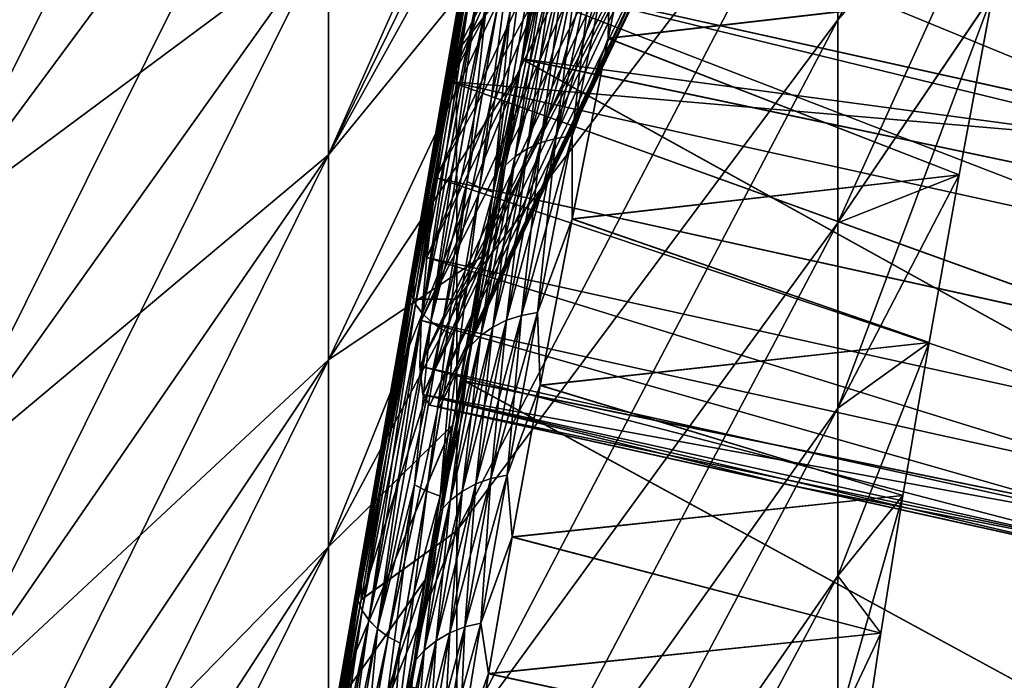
# Model space of a CAD drawing. Header units: metres. Extents: x -2 to 102, y -85 to 102.
# Tile 170 of 256: x 88.07 to 89.87, y -12.94 to -11.73. Entities that reach past the tile are written whole.
import ezdxf

# ---------------------------------------------------------------- set-up
doc = ezdxf.new("R2010")
doc.units = ezdxf.units.M
doc.layers.add('solid_21064300', color=7, linetype='CONTINUOUS')

msp = doc.modelspace()

# ---------------------------------------------------------------- linework, layer by layer
at = {"layer": 'solid_21064300'}
for points in [[(89.56752, -10.42341, -9.235007), (88.889954, -11.656596, -9.69081), (88.867691, -11.784832, -9.595222)], [(89.56752, -10.88687, -8.683829), (89.56752, -10.42341, -9.235007), (88.867691, -11.784832, -9.595222)], [(87.910683, -12.10179, 9.578238), (88.632973, -11.126676, 8.806461), (88.632973, -10.658577, 9.367572)], [(87.910683, -12.10179, 9.578238), (88.632973, -10.658577, 9.367572), (87.910683, -11.592669, 10.188523)], [(88.632973, -11.973192, 7.61573), (89.176941, -10.863496, 7.409983), (89.220398, -10.654848, 7.556489)], [(88.632973, -11.565269, 8.221997), (88.632973, -11.973192, 7.61573), (89.220398, -10.654848, 7.556489)], [(89.362816, -10.689055, 3.783389), (88.888199, -11.633343, 4.099401), (88.855705, -11.83898, 3.684498)], [(89.362816, -10.689055, 3.783389), (88.855705, -11.83898, 3.684498), (89.362816, -10.886275, 3.171584)], [(88.632973, -11.973192, 7.61573), (89.135048, -11.066499, 7.257183), (89.176941, -10.863496, 7.409983)], [(89.362816, -10.886275, 3.171584), (88.830605, -12.0153, 3.256021), (88.813019, -12.161544, 2.815824)], [(89.362816, -10.886275, 3.171584), (88.813019, -12.161544, 2.815824), (89.362816, -11.04851, 2.549586)], [(89.362816, -10.886275, 3.171584), (88.855705, -11.83898, 3.684498), (88.830605, -12.0153, 3.256021)], [(89.362816, -10.886275, -3.171584), (88.830605, -12.0153, -3.256021), (88.855705, -11.83898, -3.684497)], [(89.362816, -10.886275, -3.171584), (89.362816, -11.04851, -2.549586), (88.830605, -12.0153, -3.256021)], [(89.362816, -10.886275, -3.171584), (88.855705, -11.83898, -3.684497), (88.888199, -11.633343, -4.0994)], [(89.56752, -10.88687, -8.683829), (88.867691, -11.784832, -9.595222), (88.868202, -12.237961, -9.008674)], [(88.867691, -11.784841, 9.595218), (88.890076, -11.655904, 9.691322), (89.56752, -10.886873, 8.683826)], [(88.868202, -12.237965, 9.008668), (88.867691, -11.784841, 9.595218), (89.56752, -10.886873, 8.683826)], [(89.56752, -11.321218, -8.10943), (89.56752, -10.88687, -8.683829), (88.868202, -12.237961, -9.008674)], [(88.868202, -12.237965, 9.008668), (89.56752, -10.886873, 8.683826), (89.56752, -11.32122, 8.109428)], [(89.56752, -11.725294, 7.513344), (89.995239, -10.939472, 7.15222), (89.920464, -11.320512, 6.836549)], [(89.56752, -11.725294, 7.513344), (89.56752, -11.32122, 8.109428), (89.995239, -10.939472, 7.15222)], [(89.362816, -11.04851, 2.549586), (88.813019, -12.161544, 2.815824), (88.803009, -12.276986, 2.366037)], [(89.362816, -11.04851, 2.549586), (88.803009, -12.276986, 2.366037), (89.362816, -11.175235, 1.919394)], [(89.362816, -11.04851, -2.549586), (88.803009, -12.276986, -2.366037), (88.813019, -12.161545, -2.815824)], [(89.362816, -11.04851, -2.549586), (89.362816, -11.175235, -1.919394), (88.803009, -12.276986, -2.366037)], [(89.362816, -11.04851, -2.549586), (88.813019, -12.161545, -2.815824), (88.830605, -12.0153, -3.256021)], [(88.632973, -11.973192, 7.61573), (89.056076, -11.454936, 6.933738), (89.135048, -11.066499, 7.257183)], [(89.134956, -11.066941, -7.256838), (88.632973, -11.973192, -7.61573), (88.632973, -11.565269, -8.221997)], [(89.134956, -11.066941, -7.256838), (89.055977, -11.455424, -6.933303), (88.632973, -11.973192, -7.61573)], [(88.632973, -11.126676, -8.806461), (87.910683, -12.10179, -9.578238), (87.910683, -11.592669, -10.188523)], [(88.632973, -11.126676, -8.806461), (88.632973, -11.565269, -8.221997), (87.910683, -12.10179, -9.578238)], [(87.910683, -12.57882, 8.942553), (88.632973, -11.565269, 8.221997), (88.632973, -11.126676, 8.806461)], [(87.910683, -12.57882, 8.942553), (88.632973, -11.126676, 8.806461), (87.910683, -12.10179, 9.578238)], [(89.362816, -11.175235, 1.919394), (88.803009, -12.276986, 2.366037), (88.800667, -12.36087, 1.909542)], [(89.362816, -11.175235, 1.919394), (88.800667, -12.36087, 1.909542), (88.805977, -12.412875, 1.448287)], [(89.362816, -11.175235, -1.919394), (88.800667, -12.36087, -1.909542), (88.803009, -12.276986, -2.366037)], [(89.362816, -11.175235, -1.919394), (89.362816, -11.266045, -1.283033), (88.800667, -12.36087, -1.909542)], [(89.362816, -11.175235, 1.919394), (88.805977, -12.412875, 1.448287), (89.362816, -11.266045, 1.283033)], [(88.98735, -11.797703, -9.859503), (89.096001, -11.178074, -10.286465), (90.917511, -12.203119, -10.090699)], [(89.03595, -11.458597, -10.096957), (89.096001, -11.178074, -10.286465), (88.98735, -11.797703, -9.859503)], [(89.096085, -11.177613, 10.286762), (88.987434, -11.797238, 9.859844), (90.962357, -12.060818, 10.192795)], [(89.036034, -11.458942, 10.096773), (88.987434, -11.797238, 9.859844), (89.096085, -11.177613, 10.286762)], [(89.096001, -11.178074, -10.286465), (90.962364, -12.060816, -10.192797), (90.917511, -12.203119, -10.090699)], [(89.096001, -11.178074, -10.286465), (91.106445, -11.617335, -10.491837), (90.962364, -12.060816, -10.192797)], [(89.096085, -11.177613, 10.286762), (90.962357, -12.060818, 10.192795), (91.106445, -11.617334, 10.491837)], [(89.362816, -11.266045, -1.283033), (88.805977, -12.412875, -1.448287), (88.800667, -12.36087, -1.909542)], [(89.362816, -11.266045, 1.283033), (88.805977, -12.412875, 1.448287), (88.818932, -12.432726, 0.984476)], [(89.362816, -11.266045, -1.283033), (88.818932, -12.432726, -0.984476), (88.805977, -12.412875, -1.448287)], [(89.362816, -11.266045, 1.283033), (88.818932, -12.432726, 0.984476), (89.362816, -11.320648, 0.642549)], [(89.362816, -11.266045, -1.283033), (89.362816, -11.320648, -0.642549), (88.818932, -12.432726, -0.984476)], [(89.362816, -11.320648, 0.642549), (88.818932, -12.432726, 0.984476), (88.832245, -12.435678, 0.49246)], [(89.362816, -11.320648, -0.642549), (88.832245, -12.435678, -0.49246), (88.818932, -12.432726, -0.984476)], [(89.362816, -11.320648, 0.642549), (88.832245, -12.435678, 0.49246), (88.836693, -12.436663)], [(89.362816, -11.320648, -0.642549), (89.362816, -11.338869), (88.832245, -12.435678, -0.49246)], [(89.362816, -11.320648, 0.642549), (88.836693, -12.436663), (89.362816, -11.338869)], [(89.56752, -11.321218, -8.10943), (88.868202, -12.237961, -9.008674), (88.868202, -12.662945, -8.400815)], [(89.56752, -11.725292, -7.513346), (89.56752, -11.321218, -8.10943), (88.868202, -12.662945, -8.400815)], [(88.868202, -12.662949, 8.40081), (89.56752, -11.32122, 8.109428), (89.56752, -11.725294, 7.513344)], [(88.868202, -12.662949, 8.40081), (88.868202, -12.237965, 9.008668), (89.56752, -11.32122, 8.109428)], [(89.56752, -12.098013, 6.897169), (89.920464, -11.320512, 6.836549), (89.852119, -11.677261, 6.499247)], [(89.56752, -12.098013, 6.897169), (89.56752, -11.725294, 7.513344), (89.920464, -11.320512, 6.836549)], [(89.56752, -12.098012, -6.89717), (89.852058, -11.677588, -6.498917), (89.920395, -11.320859, -6.836242)], [(89.56752, -12.098012, -6.89717), (89.920395, -11.320859, -6.836242), (89.56752, -11.725292, -7.513346)], [(89.362816, -11.338869), (88.836693, -12.436663), (88.832245, -12.435678, -0.49246)], [(88.888199, -11.633343, 4.099401), (88.927902, -11.399549, 4.498401), (90.209129, -11.925978, 4.111593)], [(88.927902, -11.399549, 4.498401), (90.24707, -11.692626, 4.509244), (90.209129, -11.925978, 4.111593)], [(89.145889, -11.759626, -6.489702), (89.219139, -11.402886, -6.829126), (89.852058, -11.677588, -6.498917)], [(89.149979, -11.591151, -6.661999), (89.219139, -11.402886, -6.829126), (89.145889, -11.759626, -6.489702)], [(89.219223, -11.402472, 6.829495), (89.145973, -11.759188, 6.490148), (89.852119, -11.677261, 6.499247)], [(89.149979, -11.591157, 6.661994), (89.145973, -11.759188, 6.490148), (89.219223, -11.402472, 6.829495)], [(88.632973, -12.349365, 6.989267), (88.983856, -11.818843, 6.587762), (89.056076, -11.454936, 6.933738)], [(88.632973, -11.973192, 7.61573), (88.632973, -12.349365, 6.989267), (89.056076, -11.454936, 6.933738)], [(89.055977, -11.455424, -6.933303), (88.632973, -12.349365, -6.989267), (88.632973, -11.973192, -7.61573)], [(89.055977, -11.455424, -6.933303), (88.983757, -11.819359, -6.58724), (88.632973, -12.349365, -6.989267)], [(88.887451, -12.022045, -9.65662), (88.988495, -11.439528, -10.081103), (88.910019, -12.033237, -9.666001)], [(88.923782, -11.686079, -9.885671), (88.988495, -11.439528, -10.081103), (88.887451, -12.022045, -9.65662)], [(88.988495, -11.439528, -10.081103), (89.011162, -11.450155, -10.090896), (88.910019, -12.033237, -9.666001)], [(88.910019, -12.033237, -9.666001), (89.011162, -11.450155, -10.090896), (88.934746, -12.042031, -9.671805)], [(89.011162, -11.450155, -10.090896), (89.03595, -11.458597, -10.096957), (88.934746, -12.042031, -9.671805)], [(89.027344, -11.639287, -6.7379), (88.983757, -11.819359, -6.58724), (89.055977, -11.455424, -6.933303)], [(89.027336, -11.639293, 6.737895), (89.056076, -11.454936, 6.933738), (88.983856, -11.818843, 6.587762)], [(88.934746, -12.042031, -9.671805), (89.03595, -11.458597, -10.096957), (88.98735, -11.797703, -9.859503)], [(89.036034, -11.458942, 10.096773), (88.934822, -12.042356, 9.671592), (88.987434, -11.797238, 9.859844)], [(88.966225, -11.710113, 9.908077), (88.934822, -12.042356, 9.671592), (89.036034, -11.458942, 10.096773)], [(88.632973, -11.565269, -8.221997), (87.910683, -12.57882, -8.942553), (87.910683, -12.10179, -9.578238)], [(88.632973, -11.565269, -8.221997), (88.632973, -11.973192, -7.61573), (87.910683, -12.57882, -8.942553)], [(87.910683, -13.022493, 8.283154), (88.632973, -11.973192, 7.61573), (88.632973, -11.565269, 8.221997)], [(87.910683, -13.022493, 8.283154), (88.632973, -11.565269, 8.221997), (87.910683, -12.57882, 8.942553)], [(88.892296, -11.5943, -9.766325), (88.885956, -11.608878, -9.788002), (88.784012, -12.196005, -9.335045)], [(88.790573, -12.18014, -9.31436), (88.892296, -11.5943, -9.766325), (88.784012, -12.196005, -9.335045)], [(88.892197, -11.594667, 9.766223), (88.867691, -11.784841, 9.595218), (88.790482, -12.180495, 9.314233)], [(88.892197, -11.594667, 9.766223), (88.790482, -12.180495, 9.314233), (88.885887, -11.609253, 9.787902)], [(88.790573, -12.18014, -9.31436), (88.889954, -11.656596, -9.69081), (88.892296, -11.5943, -9.766325)], [(88.892197, -11.594667, 9.766223), (88.890076, -11.655904, 9.691322), (88.867691, -11.784841, 9.595218)], [(89.120567, -11.594596, 6.671707), (89.092957, -11.601331, 6.684496), (89.022697, -11.950933, 6.329702)], [(89.050316, -11.943058, 6.317598), (89.120567, -11.594596, 6.671707), (89.022697, -11.950933, 6.329702)], [(89.149979, -11.591157, 6.661994), (89.120567, -11.594596, 6.671707), (89.050316, -11.943058, 6.317598)], [(89.079742, -11.938655, 6.30836), (89.149979, -11.591157, 6.661994), (89.050316, -11.943058, 6.317598)], [(89.120567, -11.59459, -6.671711), (89.050316, -11.943047, -6.317613), (89.092964, -11.601324, -6.684501)], [(89.07975, -11.938643, -6.308374), (89.050316, -11.943047, -6.317613), (89.120567, -11.59459, -6.671711)], [(89.079742, -11.938655, 6.30836), (89.145973, -11.759188, 6.490148), (89.149979, -11.591157, 6.661994)], [(89.149979, -11.591151, -6.661999), (89.145889, -11.759626, -6.489702), (89.07975, -11.938643, -6.308374)], [(89.149979, -11.591151, -6.661999), (89.07975, -11.938643, -6.308374), (89.120567, -11.59459, -6.671711)], [(88.885956, -11.608878, -9.788002), (88.884338, -11.624418, -9.809875), (88.782166, -12.212842, -9.355917)], [(88.784012, -12.196005, -9.335045), (88.885956, -11.608878, -9.788002), (88.782166, -12.212842, -9.355917)], [(88.885887, -11.609253, 9.787902), (88.783943, -12.196366, 9.334919), (88.884285, -11.624797, 9.809773)], [(88.790482, -12.180495, 9.314233), (88.783943, -12.196366, 9.334919), (88.885887, -11.609253, 9.787902)], [(89.067825, -11.611196, 6.700052), (89.045776, -11.623954, 6.717997), (88.975548, -11.976257, 6.361267)], [(88.997574, -11.96209, 6.344377), (89.067825, -11.611196, 6.700052), (88.975548, -11.976257, 6.361267)], [(89.092957, -11.601331, 6.684496), (89.067825, -11.611196, 6.700052), (88.997574, -11.96209, 6.344377)], [(89.022697, -11.950933, 6.329702), (89.092957, -11.601331, 6.684496), (88.997574, -11.96209, 6.344377)], [(89.067825, -11.61119, -6.700057), (88.997574, -11.962078, -6.344391), (89.045776, -11.623947, -6.718002)], [(89.022697, -11.950922, -6.329717), (88.997574, -11.962078, -6.344391), (89.067825, -11.61119, -6.700057)], [(89.092964, -11.601324, -6.684501), (89.022697, -11.950922, -6.329717), (89.067825, -11.61119, -6.700057)], [(89.050316, -11.943047, -6.317613), (89.022697, -11.950922, -6.329717), (89.092964, -11.601324, -6.684501)], [(88.884285, -11.624797, 9.809773), (88.78212, -12.213207, 9.35579), (88.887459, -11.6408, 9.831138)], [(88.783943, -12.196366, 9.334919), (88.78212, -12.213207, 9.35579), (88.884285, -11.624797, 9.809773)], [(88.782166, -12.212842, -9.355917), (88.884338, -11.624418, -9.809875), (88.785088, -12.230113, -9.376307)], [(88.884338, -11.624418, -9.809875), (88.887482, -11.640419, -9.831244), (88.785088, -12.230113, -9.376307)], [(88.855705, -11.83898, 3.684498), (88.888199, -11.633343, 4.099401), (90.177994, -12.13103, 3.698654)], [(88.888199, -11.633343, -4.0994), (88.855705, -11.83898, -3.684497), (90.204666, -11.954436, -4.058389)], [(88.888199, -11.633343, 4.099401), (90.204666, -11.954425, 4.058414), (90.177994, -12.13103, 3.698654)], [(88.888199, -11.633343, 4.099401), (90.209129, -11.925978, 4.111593), (90.204666, -11.954425, 4.058414)], [(88.888199, -11.633343, -4.0994), (90.209152, -11.925832, -4.111861), (90.247093, -11.692481, -4.509474)], [(88.888199, -11.633343, -4.0994), (90.204666, -11.954436, -4.058389), (90.209152, -11.925832, -4.111861)], [(89.045776, -11.623954, 6.717997), (89.027336, -11.639293, 6.737895), (88.957161, -11.993091, 6.379961)], [(88.975548, -11.976257, 6.361267), (89.045776, -11.623954, 6.717997), (88.957161, -11.993091, 6.379961)], [(89.045776, -11.623947, -6.718002), (88.975555, -11.976245, -6.361281), (89.027344, -11.639287, -6.7379)], [(88.997574, -11.962078, -6.344391), (88.975555, -11.976245, -6.361281), (89.045776, -11.623947, -6.718002)], [(88.78212, -12.213207, 9.35579), (88.785065, -12.230479, 9.376175), (88.887459, -11.6408, 9.831138)], [(88.887459, -11.6408, 9.831138), (88.785065, -12.230479, 9.376175), (88.895294, -11.656747, 9.851306)], [(88.785088, -12.230113, -9.376307), (88.887482, -11.640419, -9.831244), (88.792694, -12.247262, -9.395558)], [(88.887482, -11.640419, -9.831244), (88.895294, -11.656368, -9.851422), (88.792694, -12.247262, -9.395558)], [(89.027344, -11.639287, -6.7379), (88.957161, -11.993078, -6.379976), (88.983757, -11.819359, -6.58724)], [(88.975555, -11.976245, -6.361281), (88.957161, -11.993078, -6.379976), (89.027344, -11.639287, -6.7379)], [(88.957161, -11.993091, 6.379961), (89.027336, -11.639293, 6.737895), (88.983856, -11.818843, 6.587762)], [(88.785065, -12.230479, 9.376175), (88.792694, -12.247626, 9.395419), (88.895294, -11.656747, 9.851306)], [(88.790573, -12.18014, -9.31436), (88.867691, -11.784832, -9.595222), (88.889954, -11.656596, -9.69081)], [(88.792694, -12.247262, -9.395558), (88.895294, -11.656368, -9.851422), (88.804733, -12.263738, -9.413054)], [(88.895294, -11.656747, 9.851306), (88.792694, -12.247626, 9.395419), (88.907547, -11.672128, 9.869632)], [(88.792694, -12.247626, 9.395419), (88.804756, -12.264098, 9.412904), (88.907547, -11.672128, 9.869632)], [(88.895294, -11.656368, -9.851422), (88.907524, -11.671753, -9.869761), (88.804733, -12.263738, -9.413054)], [(88.804733, -12.263738, -9.413054), (88.907524, -11.671753, -9.869761), (88.820824, -12.279013, -9.428233)], [(88.907547, -11.672128, 9.869632), (88.804756, -12.264098, 9.412904), (88.92382, -11.686447, 9.885527)], [(88.907524, -11.671753, -9.869761), (88.923782, -11.686079, -9.885671), (88.820824, -12.279013, -9.428233)], [(88.804756, -12.264098, 9.412904), (88.820862, -12.279366, 9.428069), (88.92382, -11.686447, 9.885527)], [(88.820824, -12.279013, -9.428233), (88.923782, -11.686079, -9.885671), (88.887451, -12.022045, -9.65662)], [(88.92382, -11.686447, 9.885527), (88.820862, -12.279366, 9.428069), (88.943596, -11.699245, 9.89848)], [(89.145889, -11.759626, -6.489702), (89.852058, -11.677588, -6.498917), (89.790192, -12.010208, -6.140371)], [(89.145973, -11.759188, 6.490148), (89.790245, -12.009932, 6.14069), (89.852119, -11.677261, 6.499247)], [(89.56752, -12.098013, 6.897169), (89.852119, -11.677261, 6.499247), (89.790245, -12.009932, 6.14069)], [(89.56752, -12.43838, -6.26255), (89.790192, -12.010208, -6.140371), (89.852058, -11.677588, -6.498917)], [(89.56752, -12.43838, -6.26255), (89.852058, -11.677588, -6.498917), (89.56752, -12.098012, -6.89717)], [(88.820862, -12.279366, 9.428069), (88.8405, -12.292938, 9.440428), (88.943596, -11.699245, 9.89848)], [(88.943596, -11.699245, 9.89848), (88.8405, -12.292938, 9.440428), (88.966225, -11.710113, 9.908077)], [(88.8405, -12.292938, 9.440428), (88.863029, -12.304381, 9.449582), (88.966225, -11.710113, 9.908077)], [(88.966225, -11.710113, 9.908077), (88.863029, -12.304381, 9.449582), (88.934822, -12.042356, 9.671592)], [(89.56752, -11.725292, -7.513346), (88.868202, -12.662945, -8.400815), (88.868202, -13.057764, -7.772945)], [(89.56752, -12.098012, -6.89717), (89.56752, -11.725292, -7.513346), (88.868202, -13.057764, -7.772945)], [(88.868202, -13.057767, 7.77294), (89.56752, -11.725294, 7.513344), (89.56752, -12.098013, 6.897169)], [(88.868202, -13.057767, 7.77294), (88.868202, -12.662949, 8.40081), (89.56752, -11.725294, 7.513344)], [(89.079742, -11.938655, 6.30836), (89.079872, -12.090681, 6.130564), (89.145973, -11.759188, 6.490148)], [(89.07975, -11.938643, -6.308374), (89.145889, -11.759626, -6.489702), (89.079781, -12.09112, -6.130055)], [(89.079781, -12.09112, -6.130055), (89.145889, -11.759626, -6.489702), (89.790192, -12.010208, -6.140371)], [(89.145973, -11.759188, 6.490148), (89.079872, -12.090681, 6.130564), (89.790245, -12.009932, 6.14069)], [(88.788925, -12.238325, -9.234667), (88.868202, -12.237961, -9.008674), (88.867691, -11.784832, -9.595222)], [(88.790573, -12.18014, -9.31436), (88.788925, -12.238325, -9.234667), (88.867691, -11.784832, -9.595222)], [(88.789032, -12.237683, 9.235201), (88.867691, -11.784841, 9.595218), (88.868202, -12.237965, 9.008668)], [(88.790482, -12.180495, 9.314233), (88.867691, -11.784841, 9.595218), (88.789032, -12.237683, 9.235201)], [(88.883438, -12.389069, -9.395473), (88.98735, -11.797703, -9.859503), (90.744614, -12.770447, -9.65147)], [(88.934746, -12.042031, -9.671805), (88.98735, -11.797703, -9.859503), (88.883438, -12.389069, -9.395473)], [(88.987434, -11.797238, 9.859844), (88.883514, -12.38863, 9.39584), (90.744614, -12.770446, 9.651471)], [(88.934822, -12.042356, 9.671592), (88.883514, -12.38863, 9.39584), (88.987434, -11.797238, 9.859844)], [(88.98735, -11.797703, -9.859503), (90.917511, -12.203119, -10.090699), (90.744614, -12.770447, -9.65147)], [(88.987434, -11.797238, 9.859844), (90.917511, -12.203119, 10.090699), (90.962357, -12.060818, 10.192795)], [(88.987434, -11.797238, 9.859844), (90.744614, -12.770446, 9.651471), (90.917511, -12.203119, 10.090699)], [(88.632973, -12.69279, 6.34427), (88.918671, -12.157129, 6.221041), (88.983856, -11.818843, 6.587762)], [(88.632973, -12.349365, 6.989267), (88.632973, -12.69279, 6.34427), (88.983856, -11.818843, 6.587762)], [(88.983757, -11.819359, -6.58724), (88.918571, -12.157647, -6.220444), (88.632973, -12.349365, -6.989267)], [(88.957161, -11.993078, -6.379976), (88.918571, -12.157647, -6.220444), (88.983757, -11.819359, -6.58724)], [(88.957161, -11.993091, 6.379961), (88.983856, -11.818843, 6.587762), (88.918671, -12.157129, 6.221041)], [(88.830605, -12.0153, 3.256021), (88.855705, -11.83898, 3.684498), (90.15377, -12.306943, 3.272345)], [(88.855705, -11.83898, -3.684497), (88.830605, -12.0153, -3.256021), (90.153778, -12.306884, -3.272502)], [(88.855705, -11.83898, 3.684498), (90.177994, -12.13103, 3.698654), (90.15377, -12.306943, 3.272345)], [(88.855705, -11.83898, -3.684497), (90.178009, -12.130942, -3.698847), (90.204666, -11.954436, -4.058389)], [(88.855705, -11.83898, -3.684497), (90.153778, -12.306884, -3.272502), (90.178009, -12.130942, -3.698847)], [(89.050316, -11.943058, 6.317598), (89.022697, -11.950933, 6.329702), (88.959358, -12.276839, 5.951668)], [(88.986984, -12.267872, 5.940372), (89.050316, -11.943058, 6.317598), (88.959358, -12.276839, 5.951668)], [(89.079742, -11.938655, 6.30836), (89.050316, -11.943058, 6.317598), (88.986984, -12.267872, 5.940372)], [(89.016441, -12.262541, 5.931719), (89.079742, -11.938655, 6.30836), (88.986984, -12.267872, 5.940372)], [(89.050316, -11.943047, -6.317613), (88.986984, -12.267852, -5.940399), (89.022697, -11.950922, -6.329717)], [(89.016449, -12.262521, -5.931746), (88.986984, -12.267852, -5.940399), (89.050316, -11.943047, -6.317613)], [(89.016441, -12.262541, 5.931719), (89.079872, -12.090681, 6.130564), (89.079742, -11.938655, 6.30836)], [(89.07975, -11.938643, -6.308374), (89.079781, -12.09112, -6.130055), (89.016449, -12.262521, -5.931746)], [(89.07975, -11.938643, -6.308374), (89.016449, -12.262521, -5.931746), (89.050316, -11.943047, -6.317613)], [(89.022697, -11.950933, 6.329702), (88.997574, -11.96209, 6.344377), (88.934242, -12.289226, 5.965333)], [(88.959358, -12.276839, 5.951668), (89.022697, -11.950933, 6.329702), (88.934242, -12.289226, 5.965333)], [(89.022697, -11.950922, -6.329717), (88.959366, -12.276818, -5.951695), (88.997574, -11.962078, -6.344391)], [(88.986984, -12.267852, -5.940399), (88.959366, -12.276818, -5.951695), (89.022697, -11.950922, -6.329717)], [(88.632973, -11.973192, -7.61573), (87.910683, -13.022493, -8.283154), (87.910683, -12.57882, -8.942553)], [(88.632973, -11.973192, -7.61573), (88.632973, -12.349365, -6.989267), (87.910683, -13.022493, -8.283154)], [(87.910683, -13.431634, 7.601789), (88.632973, -12.349365, 6.989267), (88.632973, -11.973192, 7.61573)], [(87.910683, -13.431634, 7.601789), (88.632973, -11.973192, 7.61573), (87.910683, -13.022493, 8.283154)], [(88.975548, -11.976257, 6.361267), (88.957161, -11.993091, 6.379961), (88.893883, -12.322974, 5.998393)], [(88.912239, -12.304729, 5.981035), (88.975548, -11.976257, 6.361267), (88.893883, -12.322974, 5.998393)], [(88.997574, -11.96209, 6.344377), (88.975548, -11.976257, 6.361267), (88.912239, -12.304729, 5.981035)], [(88.934242, -12.289226, 5.965333), (88.997574, -11.96209, 6.344377), (88.912239, -12.304729, 5.981035)], [(88.975555, -11.976245, -6.361281), (88.912247, -12.304708, -5.981062), (88.957161, -11.993078, -6.379976)], [(88.93425, -12.289205, -5.96536), (88.912247, -12.304708, -5.981062), (88.975555, -11.976245, -6.361281)], [(88.997574, -11.962078, -6.344391), (88.93425, -12.289205, -5.96536), (88.975555, -11.976245, -6.361281)], [(88.959366, -12.276818, -5.951695), (88.93425, -12.289205, -5.96536), (88.997574, -11.962078, -6.344391)], [(88.893883, -12.322974, 5.998393), (88.957161, -11.993091, 6.379961), (88.918671, -12.157129, 6.221041)], [(88.957161, -11.993078, -6.379976), (88.89389, -12.322953, -5.99842), (88.918571, -12.157647, -6.220444)], [(88.912247, -12.304708, -5.981062), (88.89389, -12.322953, -5.99842), (88.957161, -11.993078, -6.379976)], [(88.813019, -12.161544, 2.815824), (88.830605, -12.0153, 3.256021), (90.136551, -12.453389, 2.832819)], [(88.830605, -12.0153, -3.256021), (88.813019, -12.161545, -2.815824), (90.136559, -12.45335, -2.832949)], [(88.830605, -12.0153, 3.256021), (90.15377, -12.306943, 3.272345), (90.136551, -12.453389, 2.832819)], [(88.830605, -12.0153, -3.256021), (90.136559, -12.45335, -2.832949), (90.153778, -12.306884, -3.272502)], [(89.079781, -12.09112, -6.130055), (89.790192, -12.010208, -6.140371), (89.735092, -12.317541, -5.762107)], [(89.079872, -12.090681, 6.130564), (89.73513, -12.317338, 5.762375), (89.790245, -12.009932, 6.14069)], [(89.56752, -12.438381, 6.26255), (89.790245, -12.009932, 6.14069), (89.73513, -12.317338, 5.762375)], [(89.56752, -12.438381, 6.26255), (89.56752, -12.098013, 6.897169), (89.790245, -12.009932, 6.14069)], [(89.56752, -12.43838, -6.26255), (89.735092, -12.317541, -5.762107), (89.790192, -12.010208, -6.140371)], [(88.790688, -12.578708, -9.197874), (88.887451, -12.022045, -9.65662), (88.813164, -12.59044, -9.20681)], [(88.820824, -12.279013, -9.428233), (88.887451, -12.022045, -9.65662), (88.790688, -12.578708, -9.197874)], [(88.887451, -12.022045, -9.65662), (88.910019, -12.033237, -9.666001), (88.813164, -12.59044, -9.20681)], [(88.813164, -12.59044, -9.20681), (88.910019, -12.033237, -9.666001), (88.83783, -12.599571, -9.212337)], [(88.910019, -12.033237, -9.666001), (88.934746, -12.042031, -9.671805), (88.83783, -12.599571, -9.212337)], [(88.83783, -12.599571, -9.212337), (88.934746, -12.042031, -9.671805), (88.883438, -12.389069, -9.395473)], [(88.934822, -12.042356, 9.671592), (88.837898, -12.59988, 9.212121), (88.883514, -12.38863, 9.39584)], [(88.863029, -12.304381, 9.449582), (88.837898, -12.59988, 9.212121), (88.934822, -12.042356, 9.671592)], [(89.56752, -12.098012, -6.89717), (88.868202, -13.057764, -7.772945), (88.868202, -13.421476, -7.126558)], [(89.56752, -12.43838, -6.26255), (89.56752, -12.098012, -6.89717), (88.868202, -13.421476, -7.126558)], [(88.868202, -13.421479, 7.126554), (89.56752, -12.098013, 6.897169), (89.56752, -12.438381, 6.26255)], [(88.868202, -13.421479, 7.126554), (88.868202, -13.057767, 7.77294), (89.56752, -12.098013, 6.897169)], [(89.016441, -12.262541, 5.931719), (89.021133, -12.395986, 5.752491), (89.079872, -12.090681, 6.130564)], [(89.016449, -12.262521, -5.931746), (89.079781, -12.09112, -6.130055), (89.021057, -12.396398, -5.751945)], [(89.021057, -12.396398, -5.751945), (89.079781, -12.09112, -6.130055), (89.735092, -12.317541, -5.762107)], [(89.079872, -12.090681, 6.130564), (89.021133, -12.395986, 5.752491), (89.73513, -12.317338, 5.762375)], [(88.632973, -12.69279, 6.34427), (88.860756, -12.468788, 5.835373), (88.918671, -12.157129, 6.221041)], [(88.918571, -12.157647, -6.220444), (88.632973, -12.69279, -6.34427), (88.632973, -12.349365, -6.989267)], [(88.918571, -12.157647, -6.220444), (88.860672, -12.469275, -5.834728), (88.632973, -12.69279, -6.34427)], [(88.89389, -12.322953, -5.99842), (88.860672, -12.469275, -5.834728), (88.918571, -12.157647, -6.220444)], [(88.893883, -12.322974, 5.998393), (88.918671, -12.157129, 6.221041), (88.860756, -12.468788, 5.835373)], [(88.803009, -12.276986, 2.366037), (88.813019, -12.161544, 2.815824), (90.126427, -12.569588, 2.381426)], [(88.813019, -12.161545, -2.815824), (88.803009, -12.276986, -2.366037), (90.126434, -12.569566, -2.381527)], [(88.813019, -12.161544, 2.815824), (90.136551, -12.453389, 2.832819), (90.126427, -12.569588, 2.381426)], [(88.813019, -12.161545, -2.815824), (90.126434, -12.569566, -2.381527), (90.136559, -12.45335, -2.832949)], [(88.784012, -12.196005, -9.335045), (88.782166, -12.212842, -9.355917), (88.684792, -12.7725, -8.866015)], [(88.686852, -12.754424, -8.846227), (88.784012, -12.196005, -9.335045), (88.684792, -12.7725, -8.866015)], [(88.790573, -12.18014, -9.31436), (88.784012, -12.196005, -9.335045), (88.686852, -12.754424, -8.846227)], [(88.693626, -12.737334, -8.826615), (88.790573, -12.18014, -9.31436), (88.686852, -12.754424, -8.846227)], [(88.790482, -12.180495, 9.314233), (88.789032, -12.237683, 9.235201), (88.693542, -12.737664, 8.826465)], [(88.790482, -12.180495, 9.314233), (88.693542, -12.737664, 8.826465), (88.783943, -12.196366, 9.334919)], [(88.693626, -12.737334, -8.826615), (88.788925, -12.238325, -9.234667), (88.790573, -12.18014, -9.31436)], [(88.78212, -12.213207, 9.35579), (88.684746, -12.77284, 8.865865), (88.785065, -12.230479, 9.376175)], [(88.68679, -12.754761, 8.846078), (88.684746, -12.77284, 8.865865), (88.78212, -12.213207, 9.35579)], [(88.684792, -12.7725, -8.866015), (88.782166, -12.212842, -9.355917), (88.687508, -12.790981, -8.885345)], [(88.783943, -12.196366, 9.334919), (88.68679, -12.754761, 8.846078), (88.78212, -12.213207, 9.35579)], [(88.693542, -12.737664, 8.826465), (88.68679, -12.754761, 8.846078), (88.783943, -12.196366, 9.334919)], [(88.782166, -12.212842, -9.355917), (88.785088, -12.230113, -9.376307), (88.687508, -12.790981, -8.885345)], [(88.684746, -12.77284, 8.865865), (88.687485, -12.791322, 8.885191), (88.785065, -12.230479, 9.376175)], [(88.785065, -12.230479, 9.376175), (88.687485, -12.791322, 8.885191), (88.792694, -12.247626, 9.395419)], [(88.687508, -12.790981, -8.885345), (88.785088, -12.230113, -9.376307), (88.694908, -12.809274, -8.903596)], [(88.785088, -12.230113, -9.376307), (88.792694, -12.247262, -9.395558), (88.694908, -12.809274, -8.903596)], [(88.687485, -12.791322, 8.885191), (88.694908, -12.809612, 8.903435), (88.792694, -12.247626, 9.395419)], [(88.692879, -12.790073, -8.744039), (88.868202, -12.662945, -8.400815), (88.868202, -12.237961, -9.008674)], [(88.788925, -12.238325, -9.234667), (88.692879, -12.790073, -8.744039), (88.868202, -12.237961, -9.008674)], [(88.693626, -12.737334, -8.826615), (88.692879, -12.790073, -8.744039), (88.788925, -12.238325, -9.234667)], [(88.692986, -12.78949, 8.744586), (88.789032, -12.237683, 9.235201), (88.868202, -12.237965, 9.008668)], [(88.693542, -12.737664, 8.826465), (88.789032, -12.237683, 9.235201), (88.692986, -12.78949, 8.744586)], [(88.692986, -12.78949, 8.744586), (88.868202, -12.237965, 9.008668), (88.868202, -12.662949, 8.40081)], [(88.694908, -12.809274, -8.903596), (88.792694, -12.247262, -9.395558), (88.706772, -12.82679, -8.920181)], [(88.792694, -12.247626, 9.395419), (88.694908, -12.809612, 8.903435), (88.804756, -12.264098, 9.412904)], [(88.792694, -12.247262, -9.395558), (88.804733, -12.263738, -9.413054), (88.706772, -12.82679, -8.920181)], [(88.694908, -12.809612, 8.903435), (88.706787, -12.827124, 8.920011), (88.804756, -12.264098, 9.412904)], [(88.706772, -12.82679, -8.920181), (88.804733, -12.263738, -9.413054), (88.722702, -12.842968, -8.934569)], [(88.804756, -12.264098, 9.412904), (88.706787, -12.827124, 8.920011), (88.820862, -12.279366, 9.428069)], [(88.804733, -12.263738, -9.413054), (88.820824, -12.279013, -9.428233), (88.722702, -12.842968, -8.934569)], [(88.986984, -12.267872, 5.940372), (88.959358, -12.276839, 5.951668), (88.903419, -12.577252, 5.551833)], [(88.931053, -12.567258, 5.541462), (88.986984, -12.267872, 5.940372), (88.903419, -12.577252, 5.551833)], [(89.016441, -12.262541, 5.931719), (88.986984, -12.267872, 5.940372), (88.931053, -12.567258, 5.541462)], [(88.960541, -12.56105, 5.533505), (89.016441, -12.262541, 5.931719), (88.931053, -12.567258, 5.541462)], [(88.986984, -12.267852, -5.940399), (88.931061, -12.567227, -5.541505), (88.959366, -12.276818, -5.951695)], [(88.960541, -12.56102, -5.533547), (88.931061, -12.567227, -5.541505), (88.986984, -12.267852, -5.940399)], [(89.016449, -12.262521, -5.931746), (89.021057, -12.396398, -5.751945), (88.960541, -12.56102, -5.533547)], [(89.016449, -12.262521, -5.931746), (88.960541, -12.56102, -5.533547), (88.986984, -12.267852, -5.940399)], [(88.960541, -12.56105, 5.533505), (89.021133, -12.395986, 5.752491), (89.016441, -12.262541, 5.931719)], [(88.706787, -12.827124, 8.920011), (88.72274, -12.843294, 8.934386), (88.820862, -12.279366, 9.428069)], [(88.722702, -12.842968, -8.934569), (88.820824, -12.279013, -9.428233), (88.790688, -12.578708, -9.197874)], [(88.820862, -12.279366, 9.428069), (88.72274, -12.843294, 8.934386), (88.8405, -12.292938, 9.440428)], [(88.800667, -12.36087, 1.909542), (88.803009, -12.276986, 2.366037), (90.123634, -12.654022, 1.92212)], [(88.803009, -12.276986, -2.366037), (88.800667, -12.36087, -1.909542), (90.123634, -12.654013, -1.922188)], [(88.803009, -12.276986, 2.366037), (90.126427, -12.569588, 2.381426), (90.123634, -12.654022, 1.92212)], [(88.803009, -12.276986, -2.366037), (90.123634, -12.654013, -1.922188), (90.126434, -12.569566, -2.381527)], [(88.959358, -12.276839, 5.951668), (88.934242, -12.289226, 5.965333), (88.878304, -12.590791, 5.564363)], [(88.903419, -12.577252, 5.551833), (88.959358, -12.276839, 5.951668), (88.878304, -12.590791, 5.564363)], [(88.959366, -12.276818, -5.951695), (88.903427, -12.577222, -5.551875), (88.93425, -12.289205, -5.96536)], [(88.931061, -12.567227, -5.541505), (88.903427, -12.577222, -5.551875), (88.959366, -12.276818, -5.951695)], [(88.72274, -12.843294, 8.934386), (88.742249, -12.857605, 8.9461), (88.8405, -12.292938, 9.440428)], [(88.8405, -12.292938, 9.440428), (88.742249, -12.857605, 8.9461), (88.863029, -12.304381, 9.449582)], [(88.742249, -12.857605, 8.9461), (88.764679, -12.869596, 8.954777), (88.863029, -12.304381, 9.449582)], [(88.863029, -12.304381, 9.449582), (88.764679, -12.869596, 8.954777), (88.837898, -12.59988, 9.212121)], [(88.934242, -12.289226, 5.965333), (88.912239, -12.304729, 5.981035), (88.856323, -12.607544, 5.578751)], [(88.878304, -12.590791, 5.564363), (88.934242, -12.289226, 5.965333), (88.856323, -12.607544, 5.578751)], [(88.912247, -12.304708, -5.981062), (88.856323, -12.607513, -5.578794), (88.89389, -12.322953, -5.99842)], [(88.878311, -12.59076, -5.564406), (88.856323, -12.607513, -5.578794), (88.912247, -12.304708, -5.981062)], [(88.93425, -12.289205, -5.96536), (88.878311, -12.59076, -5.564406), (88.912247, -12.304708, -5.981062)], [(88.903427, -12.577222, -5.551875), (88.878311, -12.59076, -5.564406), (88.93425, -12.289205, -5.96536)], [(88.912239, -12.304729, 5.981035), (88.893883, -12.322974, 5.998393), (88.837997, -12.627107, 5.594646)], [(88.856323, -12.607544, 5.578751), (88.912239, -12.304729, 5.981035), (88.837997, -12.627107, 5.594646)], [(89.021057, -12.396398, -5.751945), (89.735092, -12.317541, -5.762107), (89.687027, -12.598332, -5.36616)], [(89.021133, -12.395986, 5.752491), (89.687042, -12.598219, 5.366332), (89.73513, -12.317338, 5.762375)], [(89.56752, -12.745488, 5.611184), (89.73513, -12.317338, 5.762375), (89.687042, -12.598219, 5.366332)], [(89.56752, -12.745488, 5.611184), (89.56752, -12.438381, 6.26255), (89.73513, -12.317338, 5.762375)], [(89.56752, -12.745488, -5.611184), (89.687027, -12.598332, -5.36616), (89.735092, -12.317541, -5.762107)], [(89.56752, -12.745488, -5.611184), (89.735092, -12.317541, -5.762107), (89.56752, -12.43838, -6.26255)], [(88.837997, -12.627107, 5.594646), (88.893883, -12.322974, 5.998393), (88.860756, -12.468788, 5.835373)], [(88.89389, -12.322953, -5.99842), (88.838005, -12.627075, -5.594688), (88.860672, -12.469275, -5.834728)], [(88.856323, -12.607513, -5.578794), (88.838005, -12.627075, -5.594688), (88.89389, -12.322953, -5.99842)], [(88.632973, -12.349365, -6.989267), (87.910683, -13.431634, -7.601789), (87.910683, -13.022493, -8.283154)], [(88.632973, -12.349365, -6.989267), (88.632973, -12.69279, -6.34427), (87.910683, -13.431634, -7.601789)], [(87.910683, -13.805155, 6.900266), (88.632973, -12.69279, 6.34427), (88.632973, -12.349365, 6.989267)], [(87.910683, -13.805155, 6.900266), (88.632973, -12.349365, 6.989267), (87.910683, -13.431634, 7.601789)], [(88.800667, -12.36087, 1.909542), (90.123634, -12.654022, 1.92212), (90.128105, -12.706072, 1.459352)], [(88.805977, -12.412875, 1.448287), (88.800667, -12.36087, 1.909542), (90.128105, -12.706072, 1.459352)], [(88.800667, -12.36087, -1.909542), (88.805977, -12.412875, -1.448287), (90.123634, -12.654013, -1.922188)], [(88.784729, -12.950003, -8.896272), (88.883438, -12.389069, -9.395473), (90.587608, -13.316408, -9.175445)], [(88.83783, -12.599571, -9.212337), (88.883438, -12.389069, -9.395473), (88.784729, -12.950003, -8.896272)], [(88.883514, -12.38863, 9.39584), (88.784798, -12.949596, 8.896656), (90.587608, -13.316407, 9.175446)], [(88.837898, -12.59988, 9.212121), (88.784798, -12.949596, 8.896656), (88.883514, -12.38863, 9.39584)], [(88.883438, -12.389069, -9.395473), (90.744614, -12.770447, -9.65147), (90.587608, -13.316408, -9.175445)], [(88.883514, -12.38863, 9.39584), (90.587608, -13.316407, 9.175446), (90.744614, -12.770446, 9.651471)], [(88.805977, -12.412875, 1.448287), (90.139832, -12.725562, 0.996283), (89.479378, -12.579144, 0.99038)], [(88.805977, -12.412875, 1.448287), (90.128105, -12.706072, 1.459352), (90.139832, -12.725562, 0.996283)], [(88.805977, -12.412875, 1.448287), (89.479378, -12.579144, 0.99038), (88.818932, -12.432726, 0.984476)], [(88.805977, -12.412875, -1.448287), (88.818932, -12.432726, -0.984476), (90.128105, -12.706069, -1.459386)], [(88.805977, -12.412875, -1.448287), (90.128105, -12.706069, -1.459386), (90.123634, -12.654013, -1.922188)], [(88.960541, -12.56105, 5.533505), (88.97007, -12.674361, 5.357516), (89.021133, -12.395986, 5.752491)], [(88.960541, -12.56102, -5.533547), (89.021057, -12.396398, -5.751945), (88.970001, -12.674728, -5.356958)], [(88.970001, -12.674728, -5.356958), (89.021057, -12.396398, -5.751945), (89.687027, -12.598332, -5.36616)], [(89.021133, -12.395986, 5.752491), (88.97007, -12.674361, 5.357516), (89.687042, -12.598219, 5.366332)], [(90.152138, -12.72829, 0.499307), (88.818932, -12.432726, 0.984476), (89.479378, -12.579144, 0.99038)], [(90.152138, -12.72829, 0.499307), (88.832245, -12.435678, 0.49246), (88.818932, -12.432726, 0.984476)], [(90.15213, -12.72829, -0.499434), (88.818932, -12.432726, -0.984476), (88.832245, -12.435678, -0.49246)], [(90.15213, -12.72829, -0.499434), (89.479378, -12.579144, -0.99038), (88.818932, -12.432726, -0.984476)], [(90.128105, -12.706069, -1.459386), (88.818932, -12.432726, -0.984476), (89.479378, -12.579144, -0.99038)], [(90.156265, -12.729205), (88.836693, -12.436663), (88.832245, -12.435678, 0.49246)], [(90.152138, -12.72829, 0.499307), (90.156265, -12.729205), (88.832245, -12.435678, 0.49246)], [(90.15213, -12.72829, -0.499434), (88.832245, -12.435678, -0.49246), (88.836693, -12.436663)], [(90.156265, -12.729205), (90.15213, -12.72829, -0.499434), (88.836693, -12.436663)], [(89.56752, -12.43838, -6.26255), (88.868202, -13.421476, -7.126558), (88.868202, -13.753218, -6.463194)], [(89.56752, -12.745488, -5.611184), (89.56752, -12.43838, -6.26255), (88.868202, -13.753218, -6.463194)], [(88.868202, -13.75322, 6.463191), (89.56752, -12.438381, 6.26255), (89.56752, -12.745488, 5.611184)], [(88.868202, -13.75322, 6.463191), (88.868202, -13.421479, 7.126554), (89.56752, -12.438381, 6.26255)], [(88.632973, -13.002555, 5.682449), (88.810356, -12.753038, 5.432301), (88.860756, -12.468788, 5.835373)], [(88.632973, -12.69279, 6.34427), (88.632973, -13.002555, 5.682449), (88.860756, -12.468788, 5.835373)], [(88.860672, -12.469275, -5.834728), (88.632973, -13.002555, -5.682449), (88.632973, -12.69279, -6.34427)], [(88.860672, -12.469275, -5.834728), (88.81028, -12.753477, -5.431637), (88.632973, -13.002555, -5.682449)], [(88.838005, -12.627075, -5.594688), (88.81028, -12.753477, -5.431637), (88.860672, -12.469275, -5.834728)], [(88.837997, -12.627107, 5.594646), (88.860756, -12.468788, 5.835373), (88.810356, -12.753038, 5.432301)], [(88.931053, -12.567258, 5.541462), (88.903419, -12.577252, 5.551833), (88.855293, -12.85052, 5.131901)], [(88.882942, -12.839578, 5.122569), (88.931053, -12.567258, 5.541462), (88.855293, -12.85052, 5.131901)], [(88.960541, -12.56105, 5.533505), (88.931053, -12.567258, 5.541462), (88.882942, -12.839578, 5.122569)], [(88.912445, -12.832559, 5.11541), (88.960541, -12.56105, 5.533505), (88.882942, -12.839578, 5.122569)], [(88.931061, -12.567227, -5.541505), (88.88295, -12.839542, -5.122639), (88.903427, -12.577222, -5.551875)], [(88.912453, -12.832522, -5.11548), (88.88295, -12.839542, -5.122639), (88.931061, -12.567227, -5.541505)], [(88.912445, -12.832559, 5.11541), (88.97007, -12.674361, 5.357516), (88.960541, -12.56105, 5.533505)], [(88.960541, -12.56102, -5.533547), (88.970001, -12.674728, -5.356958), (88.912453, -12.832522, -5.11548)], [(88.960541, -12.56102, -5.533547), (88.912453, -12.832522, -5.11548), (88.931061, -12.567227, -5.541505)], [(88.698608, -13.107513, -8.706417), (88.790688, -12.578708, -9.197874), (88.720993, -13.119759, -8.714875)], [(88.722702, -12.842968, -8.934569), (88.790688, -12.578708, -9.197874), (88.698608, -13.107513, -8.706417)], [(88.790688, -12.578708, -9.197874), (88.813164, -12.59044, -9.20681), (88.720993, -13.119759, -8.714875)], [(88.720993, -13.119759, -8.714875), (88.813164, -12.59044, -9.20681), (88.745605, -13.129209, -8.720106)], [(88.813164, -12.59044, -9.20681), (88.83783, -12.599571, -9.212337), (88.745605, -13.129209, -8.720106)], [(88.878304, -12.590791, 5.564363), (88.856323, -12.607544, 5.578751), (88.808212, -12.883021, 5.156134)], [(88.830185, -12.865119, 5.14318), (88.878304, -12.590791, 5.564363), (88.808212, -12.883021, 5.156134)], [(88.903419, -12.577252, 5.551833), (88.878304, -12.590791, 5.564363), (88.830185, -12.865119, 5.14318)], [(88.855293, -12.85052, 5.131901), (88.903419, -12.577252, 5.551833), (88.830185, -12.865119, 5.14318)], [(88.878311, -12.59076, -5.564406), (88.830185, -12.865083, -5.143251), (88.856323, -12.607513, -5.578794)], [(88.855301, -12.850484, -5.131971), (88.830185, -12.865083, -5.143251), (88.878311, -12.59076, -5.564406)], [(88.903427, -12.577222, -5.551875), (88.855301, -12.850484, -5.131971), (88.878311, -12.59076, -5.564406)], [(88.88295, -12.839542, -5.122639), (88.855301, -12.850484, -5.131971), (88.903427, -12.577222, -5.551875)], [(90.152138, -12.72829, 0.499307), (89.479378, -12.579144, 0.99038), (90.139832, -12.725562, 0.996283)], [(90.15213, -12.72829, -0.499434), (90.139832, -12.725562, -0.996283), (89.479378, -12.579144, -0.99038)], [(90.128105, -12.706069, -1.459386), (89.479378, -12.579144, -0.99038), (90.139832, -12.725562, -0.996283)], [(88.745605, -13.129209, -8.720106), (88.83783, -12.599571, -9.212337), (88.784729, -12.950003, -8.896272)], [(88.837898, -12.59988, 9.212121), (88.745667, -13.129486, 8.719872), (88.784798, -12.949596, 8.896656)], [(88.764679, -12.869596, 8.954777), (88.745667, -13.129486, 8.719872), (88.837898, -12.59988, 9.212121)], [(88.856323, -12.607544, 5.578751), (88.837997, -12.627107, 5.594646), (88.789909, -12.903791, 5.170446)], [(88.808212, -12.883021, 5.156134), (88.856323, -12.607544, 5.578751), (88.789909, -12.903791, 5.170446)], [(88.856323, -12.607513, -5.578794), (88.80822, -12.882985, -5.156204), (88.838005, -12.627075, -5.594688)], [(88.830185, -12.865083, -5.143251), (88.80822, -12.882985, -5.156204), (88.856323, -12.607513, -5.578794)], [(88.970001, -12.674728, -5.356958), (89.687027, -12.598332, -5.36616), (89.646362, -12.850774, -4.95566)], [(88.97007, -12.674361, 5.357516), (89.64637, -12.850769, 4.955665), (89.687042, -12.598219, 5.366332)], [(89.56752, -12.745488, 5.611184), (89.687042, -12.598219, 5.366332), (89.64637, -12.850769, 4.955665)], [(89.56752, -13.018513, -4.944813), (89.646362, -12.850774, -4.95566), (89.687027, -12.598332, -5.36616)], [(89.56752, -13.018513, -4.944813), (89.687027, -12.598332, -5.36616), (89.56752, -12.745488, -5.611184)], [(88.789909, -12.903791, 5.170446), (88.837997, -12.627107, 5.594646), (88.810356, -12.753038, 5.432301)], [(88.838005, -12.627075, -5.594688), (88.789917, -12.903754, -5.170517), (88.81028, -12.753477, -5.431637)], [(88.80822, -12.882985, -5.156204), (88.789917, -12.903754, -5.170517), (88.838005, -12.627075, -5.594688)], [(88.602287, -13.309893, -8.220691), (88.868202, -13.057764, -7.772945), (88.868202, -12.662945, -8.400815)], [(88.692879, -12.790073, -8.744039), (88.602287, -13.309893, -8.220691), (88.868202, -12.662945, -8.400815)], [(88.602379, -13.309367, 8.221249), (88.868202, -12.662949, 8.40081), (88.868202, -13.057767, 7.77294)], [(88.602379, -13.309367, 8.221249), (88.692986, -12.78949, 8.744586), (88.868202, -12.662949, 8.40081)], [(88.912445, -12.832559, 5.11541), (88.926758, -12.925081, 4.947345), (88.97007, -12.674361, 5.357516)], [(88.912453, -12.832522, -5.11548), (88.970001, -12.674728, -5.356958), (88.926704, -12.925394, -4.946794)], [(88.926704, -12.925394, -4.946794), (88.970001, -12.674728, -5.356958), (89.646362, -12.850774, -4.95566)], [(88.97007, -12.674361, 5.357516), (88.926758, -12.925081, 4.947345), (89.64637, -12.850769, 4.955665)], [(88.632973, -12.69279, -6.34427), (87.910683, -13.805155, -6.900266), (87.910683, -13.431634, -7.601789)], [(88.632973, -12.69279, -6.34427), (88.632973, -13.002555, -5.682449), (87.910683, -13.805155, -6.900266)], [(87.910683, -14.142068, 6.180445), (88.632973, -13.002555, 5.682449), (88.632973, -12.69279, 6.34427)], [(87.910683, -14.142068, 6.180445), (88.632973, -12.69279, 6.34427), (87.910683, -13.805155, 6.900266)], [(88.693626, -12.737334, -8.826615), (88.686852, -12.754424, -8.846227), (88.594917, -13.281941, -8.323333)], [(88.601898, -13.26369, -8.304873), (88.693626, -12.737334, -8.826615), (88.594917, -13.281941, -8.323333)], [(88.693542, -12.737664, 8.826465), (88.692986, -12.78949, 8.744586), (88.601814, -13.263994, 8.304708)], [(88.693542, -12.737664, 8.826465), (88.601814, -13.263994, 8.304708), (88.68679, -12.754761, 8.846078)], [(88.601898, -13.26369, -8.304873), (88.692879, -12.790073, -8.744039), (88.693626, -12.737334, -8.826615)], [(88.686852, -12.754424, -8.846227), (88.684792, -12.7725, -8.866015), (88.592651, -13.30119, -8.341958)], [(88.594917, -13.281941, -8.323333), (88.686852, -12.754424, -8.846227), (88.592651, -13.30119, -8.341958)], [(88.68679, -12.754761, 8.846078), (88.594856, -13.282252, 8.323169), (88.684746, -12.77284, 8.865865)], [(88.601814, -13.263994, 8.304708), (88.594856, -13.282252, 8.323169), (88.68679, -12.754761, 8.846078)], [(88.632973, -13.277841, 5.005559), (88.767632, -13.009098, 5.013645), (88.810356, -12.753038, 5.432301)], [(88.632973, -13.002555, 5.682449), (88.632973, -13.277841, 5.005559), (88.810356, -12.753038, 5.432301)], [(88.81028, -12.753477, -5.431637), (88.767563, -13.00948, -5.012981), (88.632973, -13.002555, -5.682449)], [(88.789917, -12.903754, -5.170517), (88.767563, -13.00948, -5.012981), (88.81028, -12.753477, -5.431637)], [(88.789909, -12.903791, 5.170446), (88.810356, -12.753038, 5.432301), (88.767632, -13.009098, 5.013645)], [(88.868202, -14.052197, 5.784431), (89.56752, -12.745488, 5.611184), (89.56752, -13.018513, 4.944814)], [(88.868202, -14.052197, 5.784431), (88.868202, -13.75322, 6.463191), (89.56752, -12.745488, 5.611184)], [(89.56752, -12.745488, -5.611184), (88.868202, -13.753218, -6.463194), (88.868202, -14.052196, -5.784434)], [(89.56752, -13.018513, -4.944813), (89.56752, -12.745488, -5.611184), (88.868202, -14.052196, -5.784434)], [(89.56752, -13.018513, 4.944814), (89.56752, -12.745488, 5.611184), (89.64637, -12.850769, 4.955665)], [(88.684746, -12.77284, 8.865865), (88.592613, -13.301504, 8.341794), (88.687485, -12.791322, 8.885191)], [(88.594856, -13.282252, 8.323169), (88.592613, -13.301504, 8.341794), (88.684746, -12.77284, 8.865865)], [(88.592651, -13.30119, -8.341958), (88.684792, -12.7725, -8.866015), (88.595169, -13.320817, -8.360152)], [(88.684792, -12.7725, -8.866015), (88.687508, -12.790981, -8.885345), (88.595169, -13.320817, -8.360152)], [(88.592613, -13.301504, 8.341794), (88.595146, -13.321132, 8.359983), (88.687485, -12.791322, 8.885191)], [(88.687485, -12.791322, 8.885191), (88.595146, -13.321132, 8.359983), (88.694908, -12.809612, 8.903435)], [(88.595169, -13.320817, -8.360152), (88.687508, -12.790981, -8.885345), (88.602386, -13.340193, -8.37733)], [(88.601814, -13.263994, 8.304708), (88.692986, -12.78949, 8.744586), (88.602379, -13.309367, 8.221249)], [(88.601898, -13.26369, -8.304873), (88.602287, -13.309893, -8.220691), (88.692879, -12.790073, -8.744039)], [(88.687508, -12.790981, -8.885345), (88.694908, -12.809274, -8.903596), (88.602386, -13.340193, -8.37733)], [(88.595146, -13.321132, 8.359983), (88.602386, -13.340505, 8.377155), (88.694908, -12.809612, 8.903435)], [(88.602386, -13.340193, -8.37733), (88.694908, -12.809274, -8.903596), (88.614075, -13.358694, -8.39294)], [(88.694908, -12.809612, 8.903435), (88.602386, -13.340505, 8.377155), (88.706787, -12.827124, 8.920011)], [(88.694908, -12.809274, -8.903596), (88.706772, -12.82679, -8.920181), (88.614075, -13.358694, -8.39294)], [(88.602386, -13.340505, 8.377155), (88.61409, -13.359001, 8.392756), (88.706787, -12.827124, 8.920011)], [(88.614075, -13.358694, -8.39294), (88.706772, -12.82679, -8.920181), (88.62986, -13.375727, -8.40648)], [(88.706787, -12.827124, 8.920011), (88.61409, -13.359001, 8.392756), (88.72274, -12.843294, 8.934386)], [(88.706772, -12.82679, -8.920181), (88.722702, -12.842968, -8.934569), (88.62986, -13.375727, -8.40648)], [(88.61409, -13.359001, 8.392756), (88.62989, -13.376027, 8.406286), (88.72274, -12.843294, 8.934386)], [(88.62986, -13.375727, -8.40648), (88.722702, -12.842968, -8.934569), (88.698608, -13.107513, -8.706417)], [(88.72274, -12.843294, 8.934386), (88.62989, -13.376027, 8.406286), (88.742249, -12.857605, 8.9461)], [(88.882942, -12.839578, 5.122569), (88.855293, -12.85052, 5.131901), (88.815369, -13.095078, 4.693745)], [(88.843025, -13.083282, 4.685554), (88.882942, -12.839578, 5.122569), (88.815369, -13.095078, 4.693745)], [(88.912445, -12.832559, 5.11541), (88.882942, -12.839578, 5.122569), (88.843025, -13.083282, 4.685554)], [(88.872543, -13.07553, 4.679291), (88.912445, -12.832559, 5.11541), (88.843025, -13.083282, 4.685554)], [(88.88295, -12.839542, -5.122639), (88.843033, -13.083233, -4.685644), (88.855301, -12.850484, -5.131971)], [(88.872559, -13.075481, -4.67938), (88.843033, -13.083233, -4.685644), (88.88295, -12.839542, -5.122639)], [(88.872543, -13.07553, 4.679291), (88.926758, -12.925081, 4.947345), (88.912445, -12.832559, 5.11541)], [(88.912453, -12.832522, -5.11548), (88.926704, -12.925394, -4.946794), (88.872559, -13.075481, -4.67938)], [(88.912453, -12.832522, -5.11548), (88.872559, -13.075481, -4.67938), (88.88295, -12.839542, -5.122639)], [(88.62989, -13.376027, 8.406286), (88.649277, -13.391035, 8.417311), (88.742249, -12.857605, 8.9461)], [(88.742249, -12.857605, 8.9461), (88.649277, -13.391035, 8.417311), (88.764679, -12.869596, 8.954777)], [(88.855293, -12.85052, 5.131901), (88.830185, -12.865119, 5.14318), (88.790253, -13.110633, 4.703666)], [(88.815369, -13.095078, 4.693745), (88.855293, -12.85052, 5.131901), (88.790253, -13.110633, 4.703666)], [(88.855301, -12.850484, -5.131971), (88.815376, -13.095029, -4.693835), (88.830185, -12.865083, -5.143251)], [(88.843033, -13.083233, -4.685644), (88.815376, -13.095029, -4.693835), (88.855301, -12.850484, -5.131971)], [(88.926704, -12.925394, -4.946794), (89.646362, -12.850774, -4.95566), (89.613182, -13.074334, -4.532687)], [(88.926758, -12.925081, 4.947345), (89.613174, -13.074374, 4.532606), (89.64637, -12.850769, 4.955665)], [(89.56752, -13.018513, 4.944814), (89.64637, -12.850769, 4.955665), (89.613174, -13.074374, 4.532606)], [(89.56752, -13.018513, -4.944813), (89.613182, -13.074334, -4.532687), (89.646362, -12.850774, -4.95566)], [(88.649277, -13.391035, 8.417311), (88.671623, -13.403544, 8.425476), (88.764679, -12.869596, 8.954777)], [(88.764679, -12.869596, 8.954777), (88.671623, -13.403544, 8.425476), (88.745667, -13.129486, 8.719872)], [(88.830185, -12.865119, 5.14318), (88.808212, -12.883021, 5.156134), (88.768288, -13.129568, 4.715075)], [(88.790253, -13.110633, 4.703666), (88.830185, -12.865119, 5.14318), (88.768288, -13.129568, 4.715075)], [(88.830185, -12.865083, -5.143251), (88.79026, -13.110583, -4.703756), (88.80822, -12.882985, -5.156204)], [(88.815376, -13.095029, -4.693835), (88.79026, -13.110583, -4.703756), (88.830185, -12.865083, -5.143251)], [(88.808212, -12.883021, 5.156134), (88.789909, -12.903791, 5.170446), (88.750015, -13.151424, 4.727696)], [(88.768288, -13.129568, 4.715075), (88.808212, -12.883021, 5.156134), (88.750015, -13.151424, 4.727696)], [(88.80822, -12.882985, -5.156204), (88.768295, -13.129519, -4.715166), (88.789917, -12.903754, -5.170517)], [(88.79026, -13.110583, -4.703756), (88.768295, -13.129519, -4.715166), (88.80822, -12.882985, -5.156204)], [(88.750015, -13.151424, 4.727696), (88.789909, -12.903791, 5.170446), (88.767632, -13.009098, 5.013645)], [(88.789917, -12.903754, -5.170517), (88.750023, -13.151374, -4.727787), (88.767563, -13.00948, -5.012981)], [(88.768295, -13.129519, -4.715166), (88.750023, -13.151374, -4.727787), (88.789917, -12.903754, -5.170517)], [(88.872543, -13.07553, 4.679291), (88.891411, -13.147562, 4.523566), (88.926758, -12.925081, 4.947345)], [(88.872559, -13.075481, -4.67938), (88.926704, -12.925394, -4.946794), (88.891365, -13.14783, -4.523012)], [(88.891365, -13.14783, -4.523012), (88.926704, -12.925394, -4.946794), (89.613182, -13.074334, -4.532687)], [(88.926758, -12.925081, 4.947345), (88.891411, -13.147562, 4.523566), (89.613174, -13.074374, 4.532606)]]:
    msp.add_3dface(points, dxfattribs=at)

doc.saveas('drawing.dxf')
